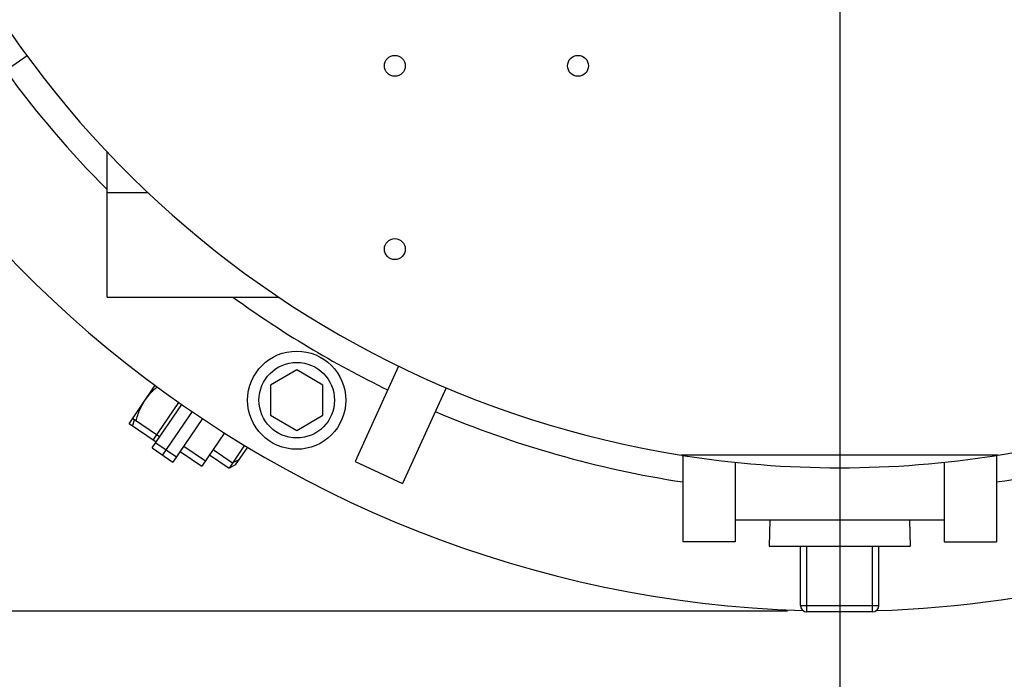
# Model space of a CAD drawing. Header units: inches. Extents: x 0 to 34, y 0 to 22.
# Tile 4 of 175: x 3.5 to 4.7, y 2.7 to 3.5. Entities that reach past the tile are written whole.
import ezdxf

# ---------------------------------------------------------------- set-up
doc = ezdxf.new("R2010")
doc.units = ezdxf.units.IN
doc.header["$LTSCALE"] = 1.87
doc.header["$MEASUREMENT"] = 0
doc.layers.get('0').update_dxf_attribs({"linetype": 'CONTINUOUS'})
doc.layers.add('3_ALL_AXES', color=7, linetype='CONTINUOUS')
doc.layers.add('7_ALL_FEATURES', color=7, linetype='CONTINUOUS')
doc.styles.get("Standard").update_dxf_attribs({"font": 'txt', "width": 0.8})
doc.dimstyles.new('DIMSTYLE_2', dxfattribs={"dimtxt": 0.14, "dimasz": 0.156, "dimexe": 0.125, "dimexo": 0.0625, "dimgap": 0.07, "dimtad": 0, "dimtih": 1, "dimtoh": 1, "dimlfac": 4, "dimzin": 4, "dimdsep": 46, "dimtxsty": 'Standard', "dimblk": '_FILLED', "dimblk1": '_FILLED', "dimblk2": '_FILLED', "dimcen": 0.09, "dimadec": 0, "dimazin": 0, "dimtp": 0.001, "dimtm": 0.001, "dimtfac": 1, "dimtofl": 0, "dimtmove": 0, "dimatfit": 3, "dimldrblk": '_FILLED', "dimfxl": 0, "dimtolj": 1, "dimtzin": 4, "dimarcsym": 0})

# ---------------------------------------------------------------- blocks, each defined once
blk = doc.blocks.new('_FILLED')
at = {"color": 0, "linetype": 'ByBlock'}
blk.add_solid([(0, 0), (-1, 0.2003), (-1, -0.2003)], dxfattribs=at)
blk = doc.blocks.new('*D19')
at = {"color": 2, "linetype": 'Continuous'}
for p, q in [((4.4896, 4.1194), (4.4896, 2.082)), ((2.7006, 2.5528), (2.7006, 2.082)), ((3.5951, 2.207), (2.0691, 2.207)), ((2.7006, 2.207), (3.5951, 2.207)), ((4.4896, 2.207), (3.5951, 2.207))]:
    blk.add_line(p, q, dxfattribs=at)
at = {"color": 2, "linetype": 'Continuous', "xscale": 0.156, "yscale": 0.156, "zscale": 0.156, "rotation": 180}
blk.add_blockref('_FILLED', (2.7006, 2.207), dxfattribs=at)
at = {"color": 2, "linetype": 'Continuous', "xscale": 0.156, "yscale": 0.156, "zscale": 0.156}
blk.add_blockref('_FILLED', (4.4896, 2.207), dxfattribs=at)
at = {"color": 2, "linetype": 'Continuous', "insert": (1.6631, 2.277), "char_height": 0.14, "width": 0.784, "attachment_point": 3, "line_spacing_factor": 0.9}
blk.add_mtext('7.16\\P[181,8]', dxfattribs=at)
blk = doc.blocks.new('*D20')
at = {"color": 2, "linetype": 'Continuous'}
for p, q in [((2.4271, 5.4557), (2.4271, 0.8779)), ((4.4896, 4.1194), (4.4896, 0.8779)), ((2.4271, 1.0029), (2.9963, 1.0029)), ((4.4896, 1.0029), (3.9203, 1.0029))]:
    blk.add_line(p, q, dxfattribs=at)
at = {"color": 2, "linetype": 'Continuous', "xscale": 0.156, "yscale": 0.156, "zscale": 0.156, "rotation": 180}
blk.add_blockref('_FILLED', (2.4271, 1.0029), dxfattribs=at)
at = {"color": 2, "linetype": 'Continuous', "xscale": 0.156, "yscale": 0.156, "zscale": 0.156}
blk.add_blockref('_FILLED', (4.4896, 1.0029), dxfattribs=at)
at = {"color": 2, "linetype": 'Continuous', "insert": (3.2903, 1.0729), "char_height": 0.14, "width": 0.784, "attachment_point": 2, "line_spacing_factor": 0.9}
blk.add_mtext('8.25\\P[209,6]', dxfattribs=at)
blk = doc.blocks.new('*D22')
at = {"color": 2, "linetype": 'Continuous'}
for p, q in [((8.6362, 9.8525), (8.6362, 0.8779)), ((4.4896, 4.1194), (4.4896, 0.8779)), ((4.4896, 1.0029), (6.2969, 1.0029)), ((8.6362, 1.0029), (7.2209, 1.0029))]:
    blk.add_line(p, q, dxfattribs=at)
at = {"color": 2, "linetype": 'Continuous', "xscale": 0.156, "yscale": 0.156, "zscale": 0.156, "rotation": 180}
blk.add_blockref('_FILLED', (4.4896, 1.0029), dxfattribs=at)
at = {"color": 2, "linetype": 'Continuous', "xscale": 0.156, "yscale": 0.156, "zscale": 0.156}
blk.add_blockref('_FILLED', (8.6362, 1.0029), dxfattribs=at)
at = {"color": 2, "linetype": 'Continuous', "insert": (6.6469, 1.0729), "char_height": 0.14, "width": 0.784, "attachment_point": 2, "line_spacing_factor": 0.9}
blk.add_mtext('16.59\\P[421,3]', dxfattribs=at)
blk = doc.blocks.new('*D24')
at = {"color": 2, "linetype": 'Continuous'}
for p, q in [((4.4935, 12.0471), (0.9952, 12.0471)), ((1.1202, 12.0471), (1.1202, 5.4038)), ((1.1202, 2.7832), (1.1202, 4.9138)), ((4.4271, 2.7832), (0.9952, 2.7832))]:
    blk.add_line(p, q, dxfattribs=at)
at = {"color": 2, "linetype": 'Continuous', "xscale": 0.156, "yscale": 0.156, "zscale": 0.156}
for p, rotation in [((1.1202, 12.0471), 90), ((1.1202, 2.7832), 270)]:
    blk.add_blockref('_FILLED', p, dxfattribs=dict(at, rotation=rotation))
at = {"color": 2, "linetype": 'Continuous', "insert": (1.0082, 5.3338), "char_height": 0.14, "width": 0.784, "attachment_point": 2, "line_spacing_factor": 0.9}
blk.add_mtext('37.06\\P[941,2]', dxfattribs=at)

msp = doc.modelspace()

# ---------------------------------------------------------------- linework, layer by layer
at = {"color": 7, "linetype": 'Continuous'}
for p, q in [((3.75485, 2.996154), (3.727862, 2.956489)), ((3.706245, 2.98027), (3.732082, 2.962691)), ((3.702026, 2.974068), (3.727862, 2.956489)), ((4.679028, 2.969486), (4.300148, 2.969486))]:
    msp.add_line(p, q, dxfattribs=at)
for centre in [(3.958338, 3.434236), (4.177088, 3.434236), (3.958338, 3.215486)]:
    msp.add_circle(centre, 0.0125, dxfattribs=at)
for start, end in [(279.054555, 355.520284), (191.866978, 260.945445)]:
    msp.add_arc((4.489588, 4.158236), 1.20375, start, end, dxfattribs=at)
at = {"layer": '3_ALL_AXES', "color": 7, "linetype": 'Continuous'}
for p, q in [((3.519049, 3.446148), (3.416048, 3.374614)), ((3.614588, 3.158236), (3.614588, 3.331562)), ((3.614588, 3.283236), (3.662915, 3.283236)), ((3.614588, 3.158236), (3.819503, 3.158236)), ((3.9627, 3.075922), (3.910755, 2.96178)), ((3.640873, 3.006983), (3.672156, 3.05296)), ((4.019586, 3.050033), (3.967641, 2.935892)), ((3.669872, 2.987252), (3.700473, 3.032226)), ((3.644911, 3.004235), (3.647289, 3.011682)), ((3.677399, 2.991204), (3.645093, 3.013185)), ((3.673179, 2.985002), (3.640873, 3.006983)), ((3.741223, 2.976126), (3.764513, 2.960279)), ((3.77879, 2.981262), (3.760294, 2.954078)), ((3.768093, 2.957842), (3.78263, 2.979208)), ((3.737003, 2.969924), (3.760294, 2.954078)), ((3.772312, 2.964044), (3.764513, 2.960279)), ((4.302088, 2.969178), (4.302088, 2.866111)), ((4.677088, 2.969178), (4.677088, 2.866111)), ((3.768093, 2.957842), (3.760294, 2.954078)), ((3.910755, 2.96178), (3.967641, 2.935892)), ((4.364588, 2.960993), (4.364588, 2.866111)), ((4.614588, 2.960993), (4.614588, 2.866111)), ((4.614588, 2.891986), (4.364588, 2.891986)), ((4.406185, 2.891955), (4.405213, 2.860736)), ((4.572991, 2.891955), (4.573963, 2.860736)), ((4.364588, 2.866111), (4.302088, 2.866111)), ((4.405213, 2.860736), (4.573963, 2.860736)), ((4.614588, 2.866111), (4.677088, 2.866111))]:
    msp.add_line(p, q, dxfattribs=at)
for radius in [0.058625, 0.045093]:
    msp.add_circle((3.841151, 3.035109), radius, dxfattribs=at)
for radius, start, end in [(1.375, 271.827381, 10.49927), (1.375, 190.387114, 268.172619), (1.235, 216.229947, 224.886834), (1.235, 234.068252, 244.080053), (1.235, 278.732521, 293.140053), (1.235, 246.979947, 261.267479), (1.20375, 261.016248, 278.983751)]:
    msp.add_arc((4.489588, 4.158236), radius, start, end, dxfattribs=at)
for points, knots in [([(3.660474, 3.035792), (3.661453, 3.037229), (3.663517, 3.040035), (3.666911, 3.044014), (3.670569, 3.047765), (3.673156, 3.050119), (3.67448, 3.051263)], [0, 0, 0, 0, 0.24928361, 0.4988886, 0.74907226, 1, 1, 1, 1]), ([(3.649131, 3.010437), (3.649767, 3.012686), (3.65116, 3.017142), (3.653697, 3.023655), (3.656754, 3.029918), (3.659173, 3.033879), (3.660474, 3.035792)], [0, 0, 0, 0, 0.25141745, 0.50174971, 0.75114919, 1, 1, 1, 1])]:
    msp.add_open_spline(points, degree=3, knots=knots, dxfattribs=at)
at = {"layer": '7_ALL_FEATURES', "color": 7, "linetype": 'Continuous'}
for p, q in [((3.841151, 3.071193), (3.809901, 3.053151)), ((3.872401, 3.053151), (3.841151, 3.071193)), ((3.809901, 3.053151), (3.809901, 3.017067)), ((3.872401, 3.017067), (3.872401, 3.053151)), ((3.668542, 2.978187), (3.703787, 3.029986)), ((3.716252, 3.021642), (3.680944, 2.969749)), ((3.728717, 3.013298), (3.693346, 2.961311)), ((3.809901, 3.017067), (3.841151, 2.999024)), ((3.841151, 2.999024), (3.872401, 3.017067)), ((3.668542, 2.978187), (3.693346, 2.961311)), ((3.672761, 2.984388), (3.697565, 2.967512)), ((4.442713, 2.790236), (4.442713, 2.860736)), ((4.450463, 2.782486), (4.450463, 2.860736)), ((4.528713, 2.782486), (4.528713, 2.860736)), ((4.536463, 2.790236), (4.536463, 2.860736)), ((4.442713, 2.790236), (4.536463, 2.790236)), ((4.528713, 2.782486), (4.450463, 2.782486))]:
    msp.add_line(p, q, dxfattribs=at)
for centre, start, end in [((4.450463, 2.790236), 180, 270), ((4.528713, 2.790236), 270, 360)]:
    msp.add_arc(centre, 0.00775, start, end, dxfattribs=at)

# ---------------------------------------------------------------- dimensions: what is measured, and where the dimension line sits
at = {"color": 2, "linetype": 'Continuous'}
for base, p1, p2, angle, picture, middle in [((1.120192, 2.783236), (4.555951, 12.047102), (4.489588, 2.783236), 270, '*D24', (1.120192, 5.158785)), ((4.489588, 1.002924), (8.63622, 9.914994), (4.489588, 4.181861), 180, '*D22', (6.758887, 0.897924)), ((2.427088, 1.002924), (4.489588, 4.181861), (2.427088, 5.518223), 180, '*D20', (3.458338, 0.897924)), ((2.700588, 2.206988), (4.489588, 4.181861), (2.700588, 2.615316), 180, '*D19', (1.607071, 2.101988))]:
    dim = msp.add_linear_dim(base=base, p1=p1, p2=p2, angle=angle, dimstyle='DIMSTYLE_2', dxfattribs=at)
    dim.commit()
    dim.dimension.update_dxf_attribs({"geometry": picture, "text_midpoint": middle, "dimtype": 160})

doc.saveas('drawing.dxf')
